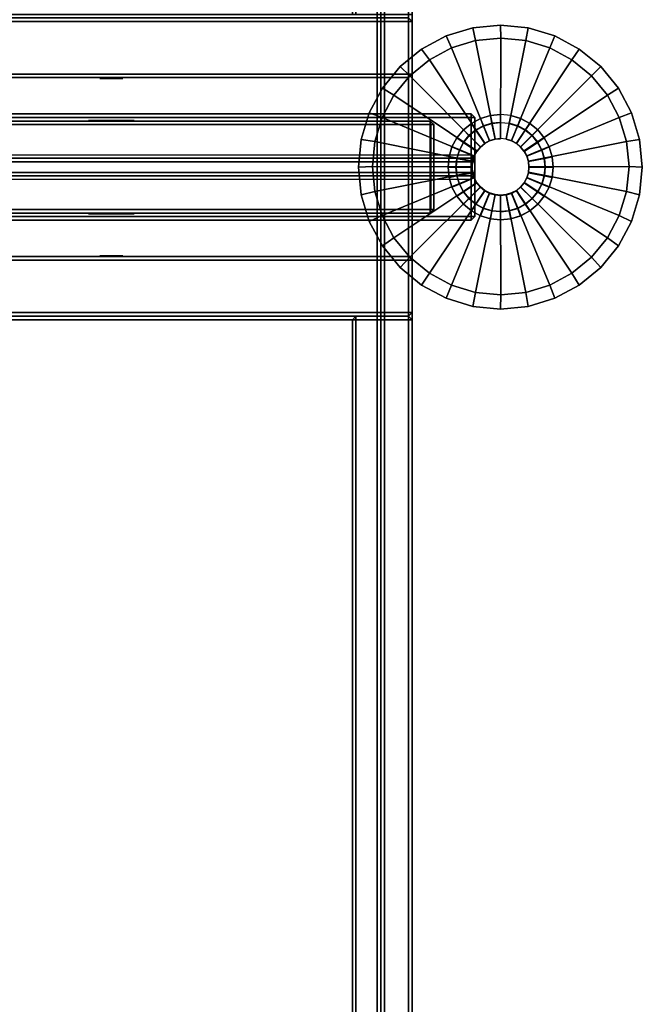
# Model space of a CAD drawing. Header units: inches. Extents: x 82 to 767, y -5 to 263.
# Tile 195 of 256: x 760 to 767, y 120 to 131. Entities that reach past the tile are written whole.
import ezdxf
from ezdxf.enums import TextEntityAlignment as Align

# ---------------------------------------------------------------- set-up
doc = ezdxf.new("R2010")
doc.units = ezdxf.units.IN
doc.header["$MEASUREMENT"] = 0
for name, color, linetype in [('A-FURN-3-COLLECTION-INFINITO-STORAGE-CASE-BACK-EDGE-HORIZONTAL', 35, 'Continuous'), ('A-FURN-3-COLLECTION-INFINITO-STORAGE-CASE-BACK-EDGE-VERTICAL', 35, 'Continuous'), ('A-FURN-3-COLLECTION-INFINITO-STORAGE-CASE-BACK-SURFACE-VERTICAL', 33, 'Continuous'), ('A-FURN-3-COLLECTION-INFINITO-STORAGE-CASE-BOTTOM-EDGE-HORIZONTAL', 35, 'Continuous'), ('A-FURN-3-COLLECTION-INFINITO-STORAGE-CASE-BOTTOM-SURFACE-HORIZONTAL', 33, 'Continuous'), ('A-FURN-3-COLLECTION-INFINITO-STORAGE-CASE-SIDE-EDGE-HORIZONTAL', 35, 'Continuous'), ('A-FURN-3-COLLECTION-INFINITO-STORAGE-CASE-SIDE-EDGE-VERTICAL', 35, 'Continuous'), ('A-FURN-3-COLLECTION-INFINITO-STORAGE-CASE-SIDE-SURFACE-VERTICAL', 33, 'Continuous'), ('A-FURN-3-COLLECTION-INFINITO-STORAGE-CASE-TOP-EDGE-HORIZONTAL', 35, 'Continuous'), ('A-FURN-3-COLLECTION-INFINITO-STORAGE-CASE-TOP-SURFACE-HORIZONTAL', 33, 'Continuous'), ('A-FURN-3-COLLECTION-INFINITO-STORAGE-PEG', 251, 'Continuous'), ('A-FURN-3-COLLECTION-INFINITO-STORAGE-SHELF', 33, 'Continuous'), ('A-FURN-3-COLLECTION-INFINITO-STORAGE-STANCHION-BASE', 251, 'Continuous'), ('A-FURN-3-COLLECTION-INFINITO-STORAGE-STANCHION-GLIDE', 251, 'Continuous'), ('A-FURN-HAWORTH-ATT', 7, 'Continuous')]:
    doc.layers.add(name, color=color, linetype=linetype)
doc.styles.get("Standard").update_dxf_attribs({"font": 'arial.ttf'})

# ---------------------------------------------------------------- blocks, each defined once
blk = doc.blocks.new('HCCS-IWBC-S0965-3D-3')
at = {"layer": 'A-FURN-3-COLLECTION-INFINITO-STORAGE-SHELF'}
for points in [[(1.027, 4.924, -0.334), (65.954, 4.924, -0.334), (65.954, 4.884, -0.373), (1.027, 4.884, -0.373)], [(65.954, 4.616, -0.373), (1.027, 4.616, -0.373), (1.027, 4.884, -0.373), (65.954, 4.884, -0.373)], [(65.631, 4.884, 1.605), (65.631, 4.924, 1.565), (1.349, 4.924, 1.565), (1.349, 4.884, 1.605)], [(65.631, 4.924, 1.565), (65.631, 4.924, -0.334), (1.349, 4.924, -0.334), (1.349, 4.924, 1.565)], [(65.631, 4.616, 1.605), (65.631, 4.884, 1.605), (1.349, 4.884, 1.605), (1.349, 4.616, 1.605)], [(1.027, 4.616, -0.373), (65.954, 4.616, -0.373), (65.954, 4.576, -0.334), (1.027, 4.576, -0.334)], [(65.631, 4.576, 1.565), (65.631, 4.616, 1.605), (1.349, 4.616, 1.605), (1.349, 4.576, 1.565)], [(65.631, 4.576, -0.334), (65.631, 4.537, -0.373), (1.349, 4.537, -0.373), (1.349, 4.576, -0.334)], [(65.631, 4.537, 0.345), (65.631, 4.576, 0.305), (1.349, 4.576, 0.305), (1.349, 4.537, 0.345)], [(65.631, 4.576, 0.305), (65.631, 4.576, -0.334), (1.349, 4.576, -0.334), (1.349, 4.576, 0.305)], [(1.349, 4.576, 1.565), (1.349, 4.576, -0.334), (65.631, 4.576, -0.334), (65.631, 4.576, 1.565)], [(1.349, -4.895, -0.373), (1.349, 4.537, -0.373), (65.631, 4.537, -0.373), (65.631, -4.895, -0.373)], [(1.349, 4.537, 0.345), (1.349, -4.895, 0.345), (65.631, -4.895, 0.345), (65.631, 4.537, 0.345)]]:
    blk.add_3dface(points, dxfattribs=at)
at = {"layer": 'A-FURN-HAWORTH-ATT', "flags": 1}
for tag, p in [('HAWMC', (0, 0)), ('HAWPN', (0, -0.167)), ('HAWSN', (0, -0.333))]:
    blk.add_attdef(tag, text='', height=0.1, dxfattribs=at).set_placement(p, align=Align.TOP_CENTER)
blk = doc.blocks.new('HCCS-IWBC-F1-3D-3')
at = {"layer": 'A-FURN-3-COLLECTION-INFINITO-STORAGE-STANCHION-BASE'}
for points in [[(-0.591, 5.411, 1.869), (-0.551, 5.411, 1.829), (-0.551, -5.583, 1.829), (-0.591, -5.583, 1.869)], [(-0.551, 5.411, 2.026), (-0.591, 5.411, 1.987), (-0.591, -5.583, 1.987), (-0.551, -5.583, 2.026)], [(-0.591, 5.411, 1.987), (-0.591, 5.411, 1.869), (-0.591, -5.583, 1.869), (-0.591, -5.583, 1.987)], [(-0.138, 5.411, 2.026), (-0.551, 5.411, 2.026), (-0.551, -5.583, 2.026), (-0.138, -5.583, 2.026)], [(-0.551, 5.411, 1.829), (0.551, 5.411, 1.829), (0.551, -5.583, 1.829), (-0.551, -5.583, 1.829)], [(-0.138, 5.411, 2.026), (-0.099, 5.411, 2.065), (-0.099, -5.583, 2.065), (-0.138, -5.583, 2.026)], [(-0.099, -5.583, 2.065), (-0.098, -5.583, 2.971), (-0.098, 5.411, 2.971), (-0.099, 5.411, 2.065)], [(-0.098, -5.583, 2.971), (-0.059, -5.583, 3.01), (-0.059, 5.411, 3.01), (-0.098, 5.411, 2.971)], [(0.059, 5.411, 3.01), (-0.059, 5.411, 3.01), (-0.059, -5.583, 3.01), (0.059, -5.583, 3.01)], [(0.059, -5.583, 3.01), (0.098, -5.583, 2.971), (0.098, 5.411, 2.971), (0.059, 5.411, 3.01)], [(0.138, -5.583, 2.026), (0.098, -5.583, 2.065), (0.098, 5.411, 2.065), (0.138, 5.411, 2.026)], [(0.098, 5.411, 2.065), (0.098, 5.411, 2.971), (0.098, -5.583, 2.971), (0.098, -5.583, 2.065)], [(0.551, 5.411, 2.026), (0.138, 5.411, 2.026), (0.138, -5.583, 2.026), (0.551, -5.583, 2.026)], [(0.551, 5.411, 1.829), (0.591, 5.411, 1.869), (0.591, -5.583, 1.869), (0.551, -5.583, 1.829)], [(0.591, 5.411, 1.987), (0.551, 5.411, 2.026), (0.551, -5.583, 2.026), (0.591, -5.583, 1.987)], [(0.591, 5.411, 1.869), (0.591, 5.411, 1.987), (0.591, -5.583, 1.987), (0.591, -5.583, 1.869)], [(-0.472, -5.126, 2.026), (-0.512, -5.126, 2.065), (-0.512, 5.032, 2.065), (-0.472, 5.032, 2.026)], [(0.472, -5.126, 2.026), (-0.472, -5.126, 2.026), (-0.472, 5.032, 2.026), (0.472, 5.032, 2.026)], [(0.472, 5.032, 2.026), (0.512, 5.032, 2.065), (0.512, -5.126, 2.065), (0.472, -5.126, 2.026)], [(-0.472, -0.081, 6.14), (-0.512, -0.007, 6.16), (-0.512, -5.126, 3.184), (-0.472, -5.131, 3.227)], [(0.472, -0.081, 6.14), (-0.472, -0.081, 6.14), (-0.472, -5.131, 3.227), (0.472, -5.131, 3.227)], [(0.472, -5.131, 3.227), (0.512, -5.126, 3.184), (0.512, -0.007, 6.16), (0.472, -0.081, 6.14)], [(-0.472, -5.165, 3.168), (-0.512, -5.126, 3.184), (-0.512, -5.126, 2.065), (-0.472, -5.165, 2.065)], [(-0.472, -5.126, 2.026), (-0.472, -5.165, 2.065), (-0.472, -5.165, 2.065), (-0.512, -5.126, 2.065)], [(-0.472, -5.131, 3.227), (-0.512, -5.126, 3.184), (-0.512, -5.126, 3.184), (-0.472, -5.165, 3.168)], [(0.472, -5.126, 2.026), (0.472, -5.165, 2.065), (-0.472, -5.165, 2.065), (-0.472, -5.126, 2.026)], [(0.472, -5.131, 3.227), (-0.472, -5.131, 3.227), (-0.472, -5.165, 3.168), (0.472, -5.165, 3.168)], [(0.472, -5.165, 2.065), (0.512, -5.126, 2.065), (0.512, -5.126, 3.184), (0.472, -5.165, 3.168)], [(0.472, -5.165, 3.168), (0.512, -5.126, 3.184), (0.512, -5.126, 3.184), (0.472, -5.131, 3.227)], [(0.512, -5.126, 2.065), (0.472, -5.165, 2.065), (0.472, -5.165, 2.065), (0.472, -5.126, 2.026)], [(0.472, -5.165, 3.168), (-0.472, -5.165, 3.168), (-0.472, -5.165, 2.065), (0.472, -5.165, 2.065)], [(-0.551, -5.622, 1.869), (-0.591, -5.583, 1.869), (-0.591, -5.583, 1.869), (-0.551, -5.583, 1.829)], [(-0.551, -5.622, 1.987), (-0.591, -5.583, 1.987), (-0.591, -5.583, 1.869), (-0.551, -5.622, 1.869)], [(-0.551, -5.583, 2.026), (-0.591, -5.583, 1.987), (-0.591, -5.583, 1.987), (-0.551, -5.622, 1.987)], [(-0.551, -5.622, 1.869), (-0.551, -5.583, 1.829), (0.551, -5.583, 1.829), (0.551, -5.622, 1.869)], [(-0.06, -5.622, 1.987), (-0.138, -5.583, 2.026), (-0.551, -5.583, 2.026), (-0.551, -5.622, 1.987)], [(-0.099, -5.583, 2.065), (-0.138, -5.583, 2.026), (-0.138, -5.583, 2.026), (-0.06, -5.622, 1.987)], [(-0.059, -5.622, 2.971), (-0.098, -5.583, 2.971), (-0.099, -5.583, 2.065), (-0.06, -5.622, 1.987)], [(-0.059, -5.583, 3.01), (-0.098, -5.583, 2.971), (-0.098, -5.583, 2.971), (-0.059, -5.622, 2.971)], [(-0.059, -5.583, 3.01), (-0.059, -5.622, 2.971), (0.059, -5.622, 2.971), (0.059, -5.583, 3.01)], [(0.138, -5.583, 2.026), (0.059, -5.622, 1.987), (0.551, -5.622, 1.987), (0.551, -5.583, 2.026)], [(0.098, -5.583, 2.065), (0.059, -5.622, 1.987), (0.059, -5.622, 1.987), (0.138, -5.583, 2.026)], [(0.098, -5.583, 2.971), (0.059, -5.622, 2.971), (0.059, -5.622, 1.987), (0.098, -5.583, 2.065)], [(0.059, -5.583, 3.01), (0.059, -5.622, 2.971), (0.059, -5.622, 2.971), (0.098, -5.583, 2.971)], [(0.591, -5.583, 1.987), (0.551, -5.622, 1.987), (0.551, -5.622, 1.869), (0.591, -5.583, 1.869)], [(0.551, -5.583, 2.026), (0.551, -5.622, 1.987), (0.551, -5.622, 1.987), (0.591, -5.583, 1.987)], [(0.591, -5.583, 1.869), (0.551, -5.622, 1.869), (0.551, -5.622, 1.869), (0.551, -5.583, 1.829)], [(-0.551, -5.622, 1.987), (-0.551, -5.622, 1.869), (0.551, -5.622, 1.869), (0.551, -5.622, 1.987)], [(0.059, -5.622, 2.971), (-0.059, -5.622, 2.971), (-0.06, -5.622, 1.987), (0.059, -5.622, 1.987)]]:
    blk.add_3dface(points, dxfattribs=at)
for points, invisible_edges in [([(-0.512, 5.032, 3.2), (-0.512, 5.032, 2.065), (-0.512, -5.126, 2.065), (-0.512, -5.126, 3.184)], 8), ([(-0.512, 3.851, 6.26), (-0.512, 5.032, 3.2), (-0.512, -5.126, 3.184), (-0.512, -0.007, 6.16)], 10), ([(0.512, -5.126, 3.184), (0.512, -5.126, 2.065), (0.512, 5.032, 2.065), (0.512, 5.032, 3.2)], 8), ([(0.512, -0.007, 6.16), (0.512, -5.126, 3.184), (0.512, 5.032, 3.2), (0.512, 3.851, 6.26)], 10), ([(-0.19, -5.45, 3.21), (-0.276, -5.496, 3.21), (-0.351, -6.26, 3.21), (-0.276, -6.322, 3.21)], 10), ([(-0.097, -5.421, 3.21), (-0.19, -5.45, 3.21), (-0.276, -6.322, 3.21), (-0.19, -6.368, 3.21)], 10), ([(0, -5.412, 3.21), (-0.097, -5.421, 3.21), (-0.19, -6.368, 3.21), (-0.097, -6.396, 3.21)], 10), ([(0.097, -5.421, 3.21), (0, -5.412, 3.21), (-0.097, -6.396, 3.21), (0, -6.406, 3.21)], 10), ([(0.19, -5.45, 3.21), (0.097, -5.421, 3.21), (0, -6.406, 3.21), (0.097, -6.396, 3.21)], 10), ([(0.276, -5.496, 3.21), (0.19, -5.45, 3.21), (0.097, -6.396, 3.21), (0.19, -6.368, 3.21)], 10), ([(-0.351, -5.557, 3.21), (-0.413, -5.633, 3.21), (-0.459, -6.099, 3.21), (-0.413, -6.185, 3.21)], 10), ([(-0.276, -5.496, 3.21), (-0.351, -5.557, 3.21), (-0.413, -6.185, 3.21), (-0.351, -6.26, 3.21)], 10), ([(0.351, -5.557, 3.21), (0.276, -5.496, 3.21), (0.19, -6.368, 3.21), (0.276, -6.322, 3.21)], 10), ([(0.413, -5.633, 3.21), (0.351, -5.557, 3.21), (0.276, -6.322, 3.21), (0.351, -6.26, 3.21)], 10), ([(-0.413, -5.633, 3.21), (-0.459, -5.719, 3.21), (-0.487, -6.006, 3.21), (-0.459, -6.099, 3.21)], 10), ([(0.459, -5.719, 3.21), (0.413, -5.633, 3.21), (0.351, -6.26, 3.21), (0.413, -6.185, 3.21)], 10), ([(-0.459, -5.719, 3.21), (-0.487, -5.812, 3.21), (-0.497, -5.909, 3.21), (-0.487, -6.006, 3.21)], 10), ([(0.487, -5.812, 3.21), (0.459, -5.719, 3.21), (0.413, -6.185, 3.21), (0.459, -6.099, 3.21)], 10), ([(0.497, -5.909, 3.21), (0.487, -5.812, 3.21), (0.459, -6.099, 3.21), (0.487, -6.006, 3.21)], 10)]:
    blk.add_3dface(points, dxfattribs=dict(at, invisible_edges=invisible_edges))
at = {"layer": 'A-FURN-3-COLLECTION-INFINITO-STORAGE-STANCHION-GLIDE', "invisible_edges": 10}
for points in [[(-0.604, -7.366), (-0.877, -7.22), (-0.604, -4.448), (-0.308, -4.358)], [(-0.308, -7.456), (-0.604, -7.366), (-0.308, -4.358), (0, -4.327)], [(0, -7.486), (-0.308, -7.456), (0, -4.327), (0.308, -4.358)], [(0.308, -7.456), (0, -7.486), (0.308, -4.358), (0.604, -4.448)], [(-0.877, -7.22), (-1.117, -7.024), (-0.877, -4.593), (-0.604, -4.448)], [(0.604, -7.366), (0.308, -7.456), (0.604, -4.448), (0.877, -4.593)], [(-1.117, -7.024), (-1.313, -6.784), (-1.117, -4.79), (-0.877, -4.593)], [(0.877, -7.22), (0.604, -7.366), (0.877, -4.593), (1.117, -4.79)], [(-1.313, -6.784), (-1.459, -6.511), (-1.313, -5.029), (-1.117, -4.79)], [(1.117, -7.024), (0.877, -7.22), (1.117, -4.79), (1.313, -5.029)], [(-1.459, -6.511), (-1.549, -6.215), (-1.459, -5.302), (-1.313, -5.029)], [(1.313, -6.784), (1.117, -7.024), (1.313, -5.029), (1.459, -5.302)], [(-1.549, -6.215), (-1.579, -5.907), (-1.549, -5.599), (-1.459, -5.302)], [(1.459, -6.511), (1.313, -6.784), (1.459, -5.302), (1.549, -5.599)], [(1.549, -6.215), (1.459, -6.511), (1.549, -5.599), (1.579, -5.907)]]:
    blk.add_3dface(points, dxfattribs=at)
at = {"layer": 'A-FURN-HAWORTH-ATT', "flags": 1}
for tag, p in [('HAWMC', (0, 0)), ('HAWMC', (0, 0)), ('HAWPN', (0, -0.167)), ('HAWPN', (0, -0.167)), ('HAWSN', (0, -0.333)), ('HAWSN', (0, -0.333))]:
    blk.add_attdef(tag, text='', height=0.1, dxfattribs=at).set_placement(p, align=Align.TOP_CENTER)
at = {"layer": 'A-FURN-3-COLLECTION-INFINITO-STORAGE-STANCHION-BASE'}
mesh = blk.add_polymesh((2, 32), dxfattribs=dict(at, n_close=True))
for k, corner in enumerate([(0.574, -6.023, 1.67), (0.54, -6.132, 1.67), (0.486, -6.234, 1.67), (0.413, -6.322, 1.67), (0.325, -6.395, 1.67), (0.224, -6.449, 1.67), (0.114, -6.482, 1.67), (0, -6.494, 1.67), (-0.114, -6.482, 1.67), (-0.224, -6.449, 1.67), (-0.325, -6.395, 1.67), (-0.414, -6.322, 1.67), (-0.486, -6.234, 1.67), (-0.541, -6.132, 1.67), (-0.574, -6.023, 1.67), (-0.585, -5.909, 1.67), (-0.574, -5.795, 1.67), (-0.541, -5.685, 1.67), (-0.486, -5.584, 1.67), (-0.414, -5.495, 1.67), (-0.325, -5.422, 1.67), (-0.224, -5.368, 1.67), (-0.114, -5.335, 1.67), (0, -5.324, 1.67), (0.114, -5.335, 1.67), (0.224, -5.368, 1.67), (0.325, -5.422, 1.67), (0.413, -5.495, 1.67), (0.486, -5.584, 1.67), (0.54, -5.685, 1.67), (0.574, -5.795, 1.67), (0.585, -5.909, 1.67), (0.485, -6.005, 1.635), (0.457, -6.098, 1.635), (0.411, -6.184, 1.635), (0.35, -6.259, 1.635), (0.275, -6.32, 1.635), (0.189, -6.366, 1.635), (0.096, -6.394, 1.635), (0, -6.404, 1.635), (-0.097, -6.394, 1.635), (-0.19, -6.366, 1.635), (-0.275, -6.32, 1.635), (-0.35, -6.259, 1.635), (-0.412, -6.184, 1.635), (-0.457, -6.098, 1.635), (-0.486, -6.005, 1.635), (-0.495, -5.909, 1.635), (-0.486, -5.812, 1.635), (-0.457, -5.719, 1.635), (-0.412, -5.634, 1.635), (-0.35, -5.559, 1.635), (-0.275, -5.497, 1.635), (-0.19, -5.451, 1.635), (-0.097, -5.423, 1.635), (0, -5.414, 1.635), (0.096, -5.423, 1.635), (0.189, -5.451, 1.635), (0.275, -5.497, 1.635), (0.35, -5.559, 1.635), (0.411, -5.634, 1.635), (0.457, -5.719, 1.635), (0.485, -5.812, 1.635), (0.495, -5.909, 1.635)]):
    mesh.set_mesh_vertex(divmod(k, 32), corner)
mesh = blk.add_polymesh((2, 32), dxfattribs=dict(at, n_close=True))
for k, corner in enumerate([(0.574, -6.023, 3.167), (0.541, -6.133, 3.167), (0.486, -6.234, 3.167), (0.414, -6.322, 3.167), (0.325, -6.395, 3.167), (0.224, -6.449, 3.167), (0.114, -6.483, 3.167), (0, -6.494, 3.167), (-0.114, -6.483, 3.167), (-0.224, -6.449, 3.167), (-0.325, -6.395, 3.167), (-0.414, -6.322, 3.167), (-0.486, -6.234, 3.167), (-0.541, -6.133, 3.167), (-0.574, -6.023, 3.167), (-0.585, -5.909, 3.167), (-0.574, -5.795, 3.167), (-0.541, -5.685, 3.167), (-0.486, -5.584, 3.167), (-0.414, -5.495, 3.167), (-0.325, -5.422, 3.167), (-0.224, -5.368, 3.167), (-0.114, -5.335, 3.167), (0, -5.324, 3.167), (0.114, -5.335, 3.167), (0.224, -5.368, 3.167), (0.325, -5.422, 3.167), (0.414, -5.495, 3.167), (0.486, -5.584, 3.167), (0.541, -5.685, 3.167), (0.574, -5.795, 3.167), (0.585, -5.909, 3.167), (0.574, -6.023, 1.67), (0.54, -6.132, 1.67), (0.486, -6.234, 1.67), (0.413, -6.322, 1.67), (0.325, -6.395, 1.67), (0.224, -6.449, 1.67), (0.114, -6.482, 1.67), (0, -6.494, 1.67), (-0.114, -6.482, 1.67), (-0.224, -6.449, 1.67), (-0.325, -6.395, 1.67), (-0.414, -6.322, 1.67), (-0.486, -6.234, 1.67), (-0.541, -6.132, 1.67), (-0.574, -6.023, 1.67), (-0.585, -5.909, 1.67), (-0.574, -5.795, 1.67), (-0.541, -5.685, 1.67), (-0.486, -5.584, 1.67), (-0.414, -5.495, 1.67), (-0.325, -5.422, 1.67), (-0.224, -5.368, 1.67), (-0.114, -5.335, 1.67), (0, -5.324, 1.67), (0.114, -5.335, 1.67), (0.224, -5.368, 1.67), (0.325, -5.422, 1.67), (0.413, -5.495, 1.67), (0.486, -5.584, 1.67), (0.54, -5.685, 1.67), (0.574, -5.795, 1.67), (0.585, -5.909, 1.67)]):
    mesh.set_mesh_vertex(divmod(k, 32), corner)
mesh = blk.add_polymesh((33, 2), dxfattribs=at)
for k, corner in enumerate([(0.497, -5.909, 3.21), (0.585, -5.909, 3.167), (0.487, -5.812, 3.21), (0.574, -5.795, 3.167), (0.459, -5.719, 3.21), (0.541, -5.685, 3.167), (0.413, -5.633, 3.21), (0.486, -5.584, 3.167), (0.351, -5.557, 3.21), (0.414, -5.495, 3.167), (0.276, -5.496, 3.21), (0.325, -5.422, 3.167), (0.19, -5.45, 3.21), (0.224, -5.368, 3.167), (0.097, -5.421, 3.21), (0.114, -5.335, 3.167), (0, -5.412, 3.21), (0, -5.324, 3.167), (-0.097, -5.421, 3.21), (-0.114, -5.335, 3.167), (-0.19, -5.45, 3.21), (-0.224, -5.368, 3.167), (-0.276, -5.496, 3.21), (-0.325, -5.422, 3.167), (-0.351, -5.557, 3.21), (-0.414, -5.495, 3.167), (-0.413, -5.633, 3.21), (-0.486, -5.584, 3.167), (-0.459, -5.719, 3.21), (-0.541, -5.685, 3.167), (-0.487, -5.812, 3.21), (-0.574, -5.795, 3.167), (-0.497, -5.909, 3.21), (-0.585, -5.909, 3.167), (-0.487, -6.006, 3.21), (-0.574, -6.023, 3.167), (-0.459, -6.099, 3.21), (-0.541, -6.133, 3.167), (-0.413, -6.185, 3.21), (-0.486, -6.234, 3.167), (-0.351, -6.26, 3.21), (-0.414, -6.322, 3.167), (-0.276, -6.322, 3.21), (-0.325, -6.395, 3.167), (-0.19, -6.368, 3.21), (-0.224, -6.449, 3.167), (-0.097, -6.396, 3.21), (-0.114, -6.483, 3.167), (0, -6.406, 3.21), (0, -6.494, 3.167), (0.097, -6.396, 3.21), (0.114, -6.483, 3.167), (0.19, -6.368, 3.21), (0.224, -6.449, 3.167), (0.276, -6.322, 3.21), (0.325, -6.395, 3.167), (0.351, -6.26, 3.21), (0.414, -6.322, 3.167), (0.413, -6.185, 3.21), (0.486, -6.234, 3.167), (0.459, -6.099, 3.21), (0.541, -6.133, 3.167), (0.487, -6.006, 3.21), (0.574, -6.023, 3.167), (0.497, -5.909, 3.21), (0.585, -5.909, 3.167)]):
    mesh.set_mesh_vertex(divmod(k, 2), corner)
mesh = blk.add_polymesh((2, 32), dxfattribs=dict(at, n_close=True))
for k, corner in enumerate([(0.485, -6.005, 1.635), (0.457, -6.098, 1.635), (0.411, -6.184, 1.635), (0.35, -6.259, 1.635), (0.275, -6.32, 1.635), (0.189, -6.366, 1.635), (0.096, -6.394, 1.635), (0, -6.404, 1.635), (-0.097, -6.394, 1.635), (-0.19, -6.366, 1.635), (-0.275, -6.32, 1.635), (-0.35, -6.259, 1.635), (-0.412, -6.184, 1.635), (-0.457, -6.098, 1.635), (-0.486, -6.005, 1.635), (-0.495, -5.909, 1.635), (-0.486, -5.812, 1.635), (-0.457, -5.719, 1.635), (-0.412, -5.634, 1.635), (-0.35, -5.559, 1.635), (-0.275, -5.497, 1.635), (-0.19, -5.451, 1.635), (-0.097, -5.423, 1.635), (0, -5.414, 1.635), (0.096, -5.423, 1.635), (0.189, -5.451, 1.635), (0.275, -5.497, 1.635), (0.35, -5.559, 1.635), (0.411, -5.634, 1.635), (0.457, -5.719, 1.635), (0.485, -5.812, 1.635), (0.495, -5.909, 1.635), (0.31, -5.97, 1.635), (0.292, -6.029, 1.635), (0.263, -6.084, 1.635), (0.223, -6.132, 1.635), (0.175, -6.171, 1.635), (0.121, -6.2, 1.635), (0.062, -6.218, 1.635), (0, -6.224, 1.635), (-0.062, -6.218, 1.635), (-0.121, -6.2, 1.635), (-0.176, -6.171, 1.635), (-0.224, -6.132, 1.635), (-0.263, -6.084, 1.635), (-0.292, -6.029, 1.635), (-0.31, -5.97, 1.635), (-0.316, -5.908, 1.635), (-0.31, -5.847, 1.635), (-0.292, -5.787, 1.635), (-0.263, -5.733, 1.635), (-0.224, -5.685, 1.635), (-0.176, -5.645, 1.635), (-0.121, -5.616, 1.635), (-0.062, -5.598, 1.635), (0, -5.592, 1.635), (0.062, -5.598, 1.635), (0.121, -5.616, 1.635), (0.175, -5.645, 1.635), (0.223, -5.685, 1.635), (0.263, -5.733, 1.635), (0.292, -5.787, 1.635), (0.31, -5.847, 1.635), (0.316, -5.908, 1.635)]):
    mesh.set_mesh_vertex(divmod(k, 32), corner)
at = {"layer": 'A-FURN-3-COLLECTION-INFINITO-STORAGE-STANCHION-GLIDE'}
mesh = blk.add_polymesh((33, 3), dxfattribs=at)
for k, corner in enumerate([(0.32, -5.908, 0.84), (1.435, -5.91, 0.29), (1.579, -5.907, 0.198), (0.314, -5.847, 0.84), (1.407, -5.631, 0.29), (1.549, -5.599, 0.198), (0.296, -5.787, 0.84), (1.326, -5.363, 0.29), (1.459, -5.302, 0.198), (0.266, -5.733, 0.84), (1.194, -5.116, 0.29), (1.313, -5.029, 0.198), (0.227, -5.685, 0.84), (1.016, -4.9, 0.29), (1.117, -4.79, 0.198), (0.179, -5.645, 0.84), (0.8, -4.722, 0.29), (0.877, -4.593, 0.198), (0.124, -5.616, 0.84), (0.553, -4.59, 0.29), (0.604, -4.448, 0.198), (0.065, -5.598, 0.84), (0.285, -4.509, 0.29), (0.308, -4.358, 0.198), (0.004, -5.592, 0.84), (0.007, -4.482, 0.29), (0, -4.327, 0.198), (-0.058, -5.598, 0.84), (-0.272, -4.509, 0.29), (-0.308, -4.358, 0.198), (-0.117, -5.616, 0.84), (-0.54, -4.59, 0.29), (-0.604, -4.448, 0.198), (-0.172, -5.645, 0.84), (-0.787, -4.722, 0.29), (-0.877, -4.593, 0.198), (-0.22, -5.685, 0.84), (-1.003, -4.9, 0.29), (-1.117, -4.79, 0.198), (-0.259, -5.733, 0.84), (-1.181, -5.116, 0.29), (-1.313, -5.029, 0.198), (-0.288, -5.787, 0.84), (-1.313, -5.363, 0.29), (-1.459, -5.302, 0.198), (-0.306, -5.847, 0.84), (-1.394, -5.631, 0.29), (-1.549, -5.599, 0.198), (-0.313, -5.908, 0.84), (-1.422, -5.91, 0.29), (-1.579, -5.907, 0.198), (-0.306, -5.97, 0.84), (-1.394, -6.188, 0.29), (-1.549, -6.215, 0.198), (-0.288, -6.029, 0.84), (-1.313, -6.456, 0.29), (-1.459, -6.511, 0.198), (-0.259, -6.084, 0.84), (-1.181, -6.703, 0.29), (-1.313, -6.784, 0.198), (-0.22, -6.132, 0.84), (-1.003, -6.92, 0.29), (-1.117, -7.024, 0.198), (-0.172, -6.171, 0.84), (-0.787, -7.097, 0.29), (-0.877, -7.22, 0.198), (-0.117, -6.2, 0.84), (-0.54, -7.229, 0.29), (-0.604, -7.366, 0.198), (-0.058, -6.218, 0.84), (-0.272, -7.311, 0.29), (-0.308, -7.456, 0.198), (0.004, -6.224, 0.84), (0.007, -7.338, 0.29), (0, -7.486, 0.198), (0.065, -6.218, 0.84), (0.285, -7.311, 0.29), (0.308, -7.456, 0.198), (0.124, -6.2, 0.84), (0.553, -7.229, 0.29), (0.604, -7.366, 0.198), (0.179, -6.171, 0.84), (0.8, -7.097, 0.29), (0.877, -7.22, 0.198), (0.227, -6.132, 0.84), (1.016, -6.92, 0.29), (1.117, -7.024, 0.198), (0.266, -6.084, 0.84), (1.194, -6.703, 0.29), (1.313, -6.784, 0.198), (0.296, -6.029, 0.84), (1.326, -6.456, 0.29), (1.459, -6.511, 0.198), (0.314, -5.97, 0.84), (1.407, -6.188, 0.29), (1.549, -6.215, 0.198), (0.32, -5.908, 0.84), (1.435, -5.91, 0.29), (1.579, -5.907, 0.198)]):
    mesh.set_mesh_vertex(divmod(k, 3), corner)
mesh = blk.add_polymesh((33, 2), dxfattribs=at)
for k, corner in enumerate([(1.549, -6.215), (1.549, -6.215, 0.198), (1.459, -6.511), (1.459, -6.511, 0.198), (1.313, -6.784), (1.313, -6.784, 0.198), (1.117, -7.024), (1.117, -7.024, 0.198), (0.877, -7.22), (0.877, -7.22, 0.198), (0.604, -7.366), (0.604, -7.366, 0.198), (0.308, -7.456), (0.308, -7.456, 0.198), (0, -7.486), (0, -7.486, 0.198), (-0.308, -7.456), (-0.308, -7.456, 0.198), (-0.604, -7.366), (-0.604, -7.366, 0.198), (-0.877, -7.22), (-0.877, -7.22, 0.198), (-1.117, -7.024), (-1.117, -7.024, 0.198), (-1.313, -6.784), (-1.313, -6.784, 0.198), (-1.459, -6.511), (-1.459, -6.511, 0.198), (-1.549, -6.215), (-1.549, -6.215, 0.198), (-1.579, -5.907), (-1.579, -5.907, 0.198), (-1.549, -5.599), (-1.549, -5.599, 0.198), (-1.459, -5.302), (-1.459, -5.302, 0.198), (-1.313, -5.029), (-1.313, -5.029, 0.198), (-1.117, -4.79), (-1.117, -4.79, 0.198), (-0.877, -4.593), (-0.877, -4.593, 0.198), (-0.604, -4.448), (-0.604, -4.448, 0.198), (-0.308, -4.358), (-0.308, -4.358, 0.198), (0, -4.327), (0, -4.327, 0.198), (0.308, -4.358), (0.308, -4.358, 0.198), (0.604, -4.448), (0.604, -4.448, 0.198), (0.877, -4.593), (0.877, -4.593, 0.198), (1.117, -4.79), (1.117, -4.79, 0.198), (1.313, -5.029), (1.313, -5.029, 0.198), (1.459, -5.302), (1.459, -5.302, 0.198), (1.549, -5.599), (1.549, -5.599, 0.198), (1.579, -5.907), (1.579, -5.907, 0.198), (1.549, -6.215), (1.549, -6.215, 0.198)]):
    mesh.set_mesh_vertex(divmod(k, 2), corner)
mesh = blk.add_polymesh((2, 32), dxfattribs=dict(at, n_close=True))
for k, corner in enumerate([(0.31, -5.97, 1.635), (0.292, -6.029, 1.635), (0.263, -6.084, 1.635), (0.223, -6.132, 1.635), (0.176, -6.171, 1.635), (0.121, -6.2, 1.635), (0.062, -6.218, 1.635), (0, -6.224, 1.635), (-0.062, -6.218, 1.635), (-0.121, -6.2, 1.635), (-0.176, -6.171, 1.635), (-0.223, -6.132, 1.635), (-0.263, -6.084, 1.635), (-0.292, -6.029, 1.635), (-0.31, -5.97, 1.635), (-0.316, -5.908, 1.635), (-0.31, -5.847, 1.635), (-0.292, -5.787, 1.635), (-0.263, -5.733, 1.635), (-0.223, -5.685, 1.635), (-0.176, -5.645, 1.635), (-0.121, -5.616, 1.635), (-0.062, -5.598, 1.635), (0, -5.592, 1.635), (0.062, -5.598, 1.635), (0.121, -5.616, 1.635), (0.176, -5.645, 1.635), (0.223, -5.685, 1.635), (0.263, -5.733, 1.635), (0.292, -5.787, 1.635), (0.31, -5.847, 1.635), (0.316, -5.908, 1.635), (0.31, -5.97, 0.84), (0.292, -6.029, 0.84), (0.263, -6.084, 0.84), (0.223, -6.132, 0.84), (0.176, -6.171, 0.84), (0.121, -6.2, 0.84), (0.062, -6.218, 0.84), (0, -6.224, 0.84), (-0.062, -6.218, 0.84), (-0.121, -6.2, 0.84), (-0.176, -6.171, 0.84), (-0.223, -6.132, 0.84), (-0.263, -6.084, 0.84), (-0.292, -6.029, 0.84), (-0.31, -5.97, 0.84), (-0.316, -5.908, 0.84), (-0.31, -5.847, 0.84), (-0.292, -5.787, 0.84), (-0.263, -5.733, 0.84), (-0.223, -5.685, 0.84), (-0.176, -5.645, 0.84), (-0.121, -5.616, 0.84), (-0.062, -5.598, 0.84), (0, -5.592, 0.84), (0.062, -5.598, 0.84), (0.121, -5.616, 0.84), (0.176, -5.645, 0.84), (0.223, -5.685, 0.84), (0.263, -5.733, 0.84), (0.292, -5.787, 0.84), (0.31, -5.847, 0.84), (0.316, -5.908, 0.84)]):
    mesh.set_mesh_vertex(divmod(k, 32), corner)
blk = doc.blocks.new('HCCS-IWBC-C2W1-3D-3')
at = {"layer": 'A-FURN-3-COLLECTION-INFINITO-STORAGE-CASE-BACK-EDGE-HORIZONTAL'}
for points in [[(1.659, 4.883, -2.878), (1.699, 4.923, -2.878), (1.699, 4.923, -2.878), (1.699, 4.883, -2.918)], [(1.699, 4.883, 15.438), (1.699, 4.923, 15.398), (1.699, 4.923, 15.398), (1.659, 4.883, 15.398)], [(1.699, 4.883, 15.438), (1.659, 4.883, 15.398), (1.659, 4.299, 15.398), (1.699, 4.299, 15.438)], [(1.659, 4.883, -2.878), (1.699, 4.883, -2.918), (1.699, 4.299, -2.918), (1.659, 4.299, -2.878)], [(31.791, 4.923, -2.878), (31.791, 4.883, -2.918), (1.699, 4.883, -2.918), (1.699, 4.923, -2.878)], [(31.791, 4.883, 15.438), (31.791, 4.923, 15.398), (1.699, 4.923, 15.398), (1.699, 4.883, 15.438)], [(31.791, 4.883, 15.438), (1.699, 4.883, 15.438), (1.699, 4.299, 15.438), (31.791, 4.299, 15.438)], [(31.791, 4.299, -2.918), (1.699, 4.299, -2.918), (1.699, 4.883, -2.918), (31.791, 4.883, -2.918)], [(1.659, 4.299, -2.878), (1.699, 4.299, -2.918), (1.699, 4.299, -2.918), (1.699, 4.259, -2.878)], [(1.699, 4.299, 15.438), (1.659, 4.299, 15.398), (1.659, 4.299, 15.398), (1.699, 4.259, 15.398)], [(1.699, 4.299, 15.438), (1.699, 4.259, 15.398), (31.791, 4.259, 15.398), (31.791, 4.299, 15.438)]]:
    blk.add_3dface(points, dxfattribs=at)
at = {"layer": 'A-FURN-3-COLLECTION-INFINITO-STORAGE-CASE-BACK-EDGE-VERTICAL'}
for points in [[(1.699, 4.923, -2.878), (1.659, 4.883, -2.878), (1.659, 4.883, 15.398), (1.699, 4.923, 15.398)], [(1.659, 4.883, 15.398), (1.659, 4.883, -2.878), (1.659, 4.299, -2.878), (1.659, 4.299, 15.398)], [(1.659, 4.299, -2.878), (1.699, 4.259, -2.878), (1.699, 4.259, 15.398), (1.659, 4.299, 15.398)]]:
    blk.add_3dface(points, dxfattribs=at)
at = {"layer": 'A-FURN-3-COLLECTION-INFINITO-STORAGE-CASE-BACK-SURFACE-VERTICAL'}
for points in [[(31.791, 4.923, -2.878), (1.699, 4.923, -2.878), (1.699, 4.923, 15.398), (31.791, 4.923, 15.398)], [(31.791, 4.259, 15.398), (1.699, 4.259, 15.398), (1.699, 4.259, -2.878), (31.791, 4.259, -2.878)]]:
    blk.add_3dface(points, dxfattribs=at)
at = {"layer": 'A-FURN-3-COLLECTION-INFINITO-STORAGE-CASE-BOTTOM-EDGE-HORIZONTAL'}
for points in [[(1.659, 4.883, -2.958), (1.699, 4.923, -2.958), (1.699, 4.923, -3.543), (1.659, 4.883, -3.543)], [(1.659, 4.883, -2.958), (1.699, 4.883, -2.918), (1.699, 4.883, -2.918), (1.699, 4.923, -2.958)], [(1.659, 4.883, -3.543), (1.699, 4.923, -3.543), (1.699, 4.923, -3.543), (1.699, 4.883, -3.583)], [(1.699, 4.883, -2.918), (1.659, 4.883, -2.958), (1.659, -7.931, -2.958), (1.699, -7.931, -2.918)], [(1.659, 4.883, -3.543), (1.699, 4.883, -3.583), (1.699, -7.931, -3.583), (1.659, -7.931, -3.543)], [(31.791, 4.883, -2.918), (31.791, 4.923, -2.958), (1.699, 4.923, -2.958), (1.699, 4.883, -2.918)], [(1.699, 4.883, -3.583), (1.699, 4.923, -3.543), (31.791, 4.923, -3.543), (31.791, 4.883, -3.583)], [(1.699, 4.923, -2.958), (31.791, 4.923, -2.958), (31.791, 4.923, -3.543), (1.699, 4.923, -3.543)]]:
    blk.add_3dface(points, dxfattribs=at)
at = {"layer": 'A-FURN-3-COLLECTION-INFINITO-STORAGE-CASE-BOTTOM-SURFACE-HORIZONTAL'}
for points in [[(1.699, -7.931, -2.918), (31.791, -7.931, -2.918), (31.791, 4.883, -2.918), (1.699, 4.883, -2.918)], [(1.699, 4.883, -3.583), (31.791, 4.883, -3.583), (31.791, -7.931, -3.583), (1.699, -7.931, -3.583)]]:
    blk.add_3dface(points, dxfattribs=at)
at = {"layer": 'A-FURN-3-COLLECTION-INFINITO-STORAGE-CASE-SIDE-EDGE-HORIZONTAL'}
for points in [[(1.035, 4.923, -3.543), (1.035, 4.883, -3.583), (1.035, 4.883, -3.583), (0.995, 4.883, -3.543)], [(1.035, 4.883, 16.102), (1.035, 4.923, 16.062), (1.035, 4.923, 16.062), (0.995, 4.883, 16.062)], [(0.995, 4.883, -3.543), (1.035, 4.883, -3.583), (1.035, -8.422, -3.583), (0.995, -8.422, -3.543)], [(1.035, 4.883, 16.102), (0.995, 4.883, 16.062), (0.995, -8.422, 16.062), (1.035, -8.422, 16.102)], [(1.619, 4.883, 16.102), (1.619, 4.923, 16.062), (1.035, 4.923, 16.062), (1.035, 4.883, 16.102)], [(1.619, 4.923, -3.543), (1.619, 4.883, -3.583), (1.035, 4.883, -3.583), (1.035, 4.923, -3.543)], [(1.035, 4.883, 16.102), (1.035, -8.422, 16.102), (1.619, -8.422, 16.102), (1.619, 4.883, 16.102)], [(1.619, 4.883, -3.583), (1.619, -8.422, -3.583), (1.035, -8.422, -3.583), (1.035, 4.883, -3.583)], [(1.619, 4.923, -3.543), (1.659, 4.883, -3.543), (1.659, 4.883, -3.543), (1.619, 4.883, -3.583)], [(1.619, 4.883, 16.102), (1.659, 4.883, 16.062), (1.659, 4.883, 16.062), (1.619, 4.923, 16.062)], [(1.619, -8.422, 16.102), (1.659, -8.422, 16.062), (1.659, 4.883, 16.062), (1.619, 4.883, 16.102)], [(1.659, -8.422, -3.543), (1.619, -8.422, -3.583), (1.619, 4.883, -3.583), (1.659, 4.883, -3.543)], [(31.871, 4.923, -3.543), (31.871, 4.883, -3.583), (31.871, 4.883, -3.583), (31.831, 4.883, -3.543)], [(31.871, 4.883, 16.102), (31.871, 4.923, 16.062), (31.871, 4.923, 16.062), (31.831, 4.883, 16.062)], [(31.831, 4.883, -3.543), (31.871, 4.883, -3.583), (31.871, -8.422, -3.583), (31.831, -8.422, -3.543)], [(31.871, 4.883, 16.102), (31.831, 4.883, 16.062), (31.831, -8.422, 16.062), (31.871, -8.422, 16.102)], [(32.455, 4.883, 16.102), (32.455, 4.923, 16.062), (31.871, 4.923, 16.062), (31.871, 4.883, 16.102)], [(32.455, 4.923, -3.543), (32.455, 4.883, -3.583), (31.871, 4.883, -3.583), (31.871, 4.923, -3.543)], [(31.871, 4.883, 16.102), (31.871, -8.422, 16.102), (32.455, -8.422, 16.102), (32.455, 4.883, 16.102)], [(32.455, 4.883, -3.583), (32.455, -8.422, -3.583), (31.871, -8.422, -3.583), (31.871, 4.883, -3.583)], [(32.455, 4.923, -3.543), (32.495, 4.883, -3.543), (32.495, 4.883, -3.543), (32.455, 4.883, -3.583)], [(32.455, 4.883, 16.102), (32.495, 4.883, 16.062), (32.495, 4.883, 16.062), (32.455, 4.923, 16.062)], [(32.455, -8.422, 16.102), (32.495, -8.422, 16.062), (32.495, 4.883, 16.062), (32.455, 4.883, 16.102)], [(32.495, -8.422, -3.543), (32.455, -8.422, -3.583), (32.455, 4.883, -3.583), (32.495, 4.883, -3.543)]]:
    blk.add_3dface(points, dxfattribs=at)
at = {"layer": 'A-FURN-3-COLLECTION-INFINITO-STORAGE-CASE-SIDE-EDGE-VERTICAL'}
for points in [[(1.035, 4.923, -3.543), (0.995, 4.883, -3.543), (0.995, 4.883, 16.062), (1.035, 4.923, 16.062)], [(1.619, 4.923, 16.062), (1.619, 4.923, -3.543), (1.035, 4.923, -3.543), (1.035, 4.923, 16.062)], [(1.659, 4.883, -3.543), (1.619, 4.923, -3.543), (1.619, 4.923, 16.062), (1.659, 4.883, 16.062)], [(31.871, 4.923, -3.543), (31.831, 4.883, -3.543), (31.831, 4.883, 16.062), (31.871, 4.923, 16.062)], [(32.455, 4.923, 16.062), (32.455, 4.923, -3.543), (31.871, 4.923, -3.543), (31.871, 4.923, 16.062)], [(32.495, 4.883, -3.543), (32.455, 4.923, -3.543), (32.455, 4.923, 16.062), (32.495, 4.883, 16.062)]]:
    blk.add_3dface(points, dxfattribs=at)
at = {"layer": 'A-FURN-3-COLLECTION-INFINITO-STORAGE-CASE-SIDE-SURFACE-VERTICAL'}
for points in [[(0.995, 4.883, -3.543), (0.995, -8.422, -3.543), (0.995, -8.422, 16.062), (0.995, 4.883, 16.062)], [(1.659, 4.883, 16.062), (1.659, -8.422, 16.062), (1.659, -8.422, -3.543), (1.659, 4.883, -3.543)], [(32.495, 4.883, 16.062), (32.495, -8.422, 16.062), (32.495, -8.422, -3.543), (32.495, 4.883, -3.543)]]:
    blk.add_3dface(points, dxfattribs=at)
at = {"layer": 'A-FURN-3-COLLECTION-INFINITO-STORAGE-CASE-TOP-EDGE-HORIZONTAL'}
for points in [[(1.659, 4.883, 16.062), (1.699, 4.923, 16.062), (1.699, 4.923, 15.478), (1.659, 4.883, 15.478)], [(1.659, 4.883, 16.062), (1.699, 4.883, 16.102), (1.699, 4.883, 16.102), (1.699, 4.923, 16.062)], [(1.659, 4.883, 15.478), (1.699, 4.923, 15.478), (1.699, 4.923, 15.478), (1.699, 4.883, 15.438)], [(1.699, 4.883, 16.102), (1.659, 4.883, 16.062), (1.659, -7.931, 16.062), (1.699, -7.931, 16.102)], [(1.659, 4.883, 15.478), (1.699, 4.883, 15.438), (1.699, -7.931, 15.438), (1.659, -7.931, 15.478)], [(1.659, -7.931, 16.062), (1.659, 4.883, 16.062), (1.659, 4.883, 15.478), (1.659, -7.931, 15.478)], [(31.791, 4.883, 16.102), (31.791, 4.923, 16.062), (1.699, 4.923, 16.062), (1.699, 4.883, 16.102)], [(1.699, 4.883, 15.438), (1.699, 4.923, 15.478), (31.791, 4.923, 15.478), (31.791, 4.883, 15.438)], [(1.699, 4.923, 16.062), (31.791, 4.923, 16.062), (31.791, 4.923, 15.478), (1.699, 4.923, 15.478)]]:
    blk.add_3dface(points, dxfattribs=at)
at = {"layer": 'A-FURN-3-COLLECTION-INFINITO-STORAGE-CASE-TOP-SURFACE-HORIZONTAL'}
for points in [[(1.699, -7.931, 16.102), (31.791, -7.931, 16.102), (31.791, 4.883, 16.102), (1.699, 4.883, 16.102)], [(1.699, 4.883, 15.438), (31.791, 4.883, 15.438), (31.791, -7.931, 15.438), (1.699, -7.931, 15.438)]]:
    blk.add_3dface(points, dxfattribs=at)
at = {"layer": 'A-FURN-3-COLLECTION-INFINITO-STORAGE-PEG'}
for points, invisible_edges in [([(0.519, 1.813, 12.696), (0.519, 1.832, 12.598), (0.519, 1.832, 12.598), (0.519, 1.813, 12.501)], 8), ([(0.519, 1.813, 0.098), (0.519, 1.832), (0.519, 1.832), (0.519, 1.813, -0.098)], 8), ([(0.519, 1.758, 12.779), (0.519, 1.813, 12.696), (0.519, 1.813, 12.501), (0.519, 1.758, 12.418)], 10), ([(0.519, 1.758, 0.181), (0.519, 1.813, 0.098), (0.519, 1.813, -0.098), (0.519, 1.758, -0.181)], 10), ([(0.519, 1.675, 12.835), (0.519, 1.758, 12.779), (0.519, 1.758, 12.418), (0.519, 1.675, 12.362)], 10), ([(0.519, 1.675, 0.236), (0.519, 1.758, 0.181), (0.519, 1.758, -0.181), (0.519, 1.675, -0.236)], 10), ([(32.971, 1.832), (32.971, 1.832), (32.971, 1.813, 0.098), (32.971, 1.813, -0.098)], 4), ([(32.971, 1.832, 12.598), (32.971, 1.832, 12.598), (32.971, 1.813, 12.696), (32.971, 1.813, 12.501)], 4), ([(32.971, 1.813, -0.098), (32.971, 1.813, 0.098), (32.971, 1.758, 0.181), (32.971, 1.758, -0.181)], 5), ([(32.971, 1.813, 12.501), (32.971, 1.813, 12.696), (32.971, 1.758, 12.779), (32.971, 1.758, 12.418)], 5), ([(32.971, 1.758, -0.181), (32.971, 1.758, 0.181), (32.971, 1.675, 0.236), (32.971, 1.675, -0.236)], 5), ([(32.971, 1.758, 12.418), (32.971, 1.758, 12.779), (32.971, 1.675, 12.835), (32.971, 1.675, 12.362)], 5), ([(0.519, 1.577, 12.854), (0.519, 1.675, 12.835), (0.519, 1.675, 12.362), (0.519, 1.577, 12.343)], 10), ([(0.519, 1.577, 0.256), (0.519, 1.675, 0.236), (0.519, 1.675, -0.236), (0.519, 1.577, -0.256)], 10), ([(0.987, 1.695, 12.647), (0.987, 1.705, 12.598), (0.987, 1.705, 12.598), (0.987, 1.695, 12.549)], 8), ([(0.987, 1.695, 0.049), (0.987, 1.705), (0.987, 1.705), (0.987, 1.695, -0.049)], 8), ([(0.987, 1.667, 12.689), (0.987, 1.695, 12.647), (0.987, 1.695, 12.549), (0.987, 1.667, 12.508)], 10), ([(0.987, 1.667, 0.09), (0.987, 1.695, 0.049), (0.987, 1.695, -0.049), (0.987, 1.667, -0.09)], 10), ([(0.987, 1.626, 12.717), (0.987, 1.667, 12.689), (0.987, 1.667, 12.508), (0.987, 1.626, 12.48)], 10), ([(0.987, 1.626, 0.118), (0.987, 1.667, 0.09), (0.987, 1.667, -0.09), (0.987, 1.626, -0.118)], 10), ([(32.503, 1.705, 12.598), (32.503, 1.705, 12.598), (32.503, 1.695, 12.647), (32.503, 1.695, 12.549)], 4), ([(32.503, 1.705), (32.503, 1.705), (32.503, 1.695, 0.049), (32.503, 1.695, -0.049)], 4), ([(32.503, 1.695, 12.549), (32.503, 1.695, 12.647), (32.503, 1.667, 12.689), (32.503, 1.667, 12.508)], 5), ([(32.503, 1.695, -0.049), (32.503, 1.695, 0.049), (32.503, 1.667, 0.09), (32.503, 1.667, -0.09)], 5), ([(32.503, 1.667, 12.508), (32.503, 1.667, 12.689), (32.503, 1.626, 12.717), (32.503, 1.626, 12.48)], 5), ([(32.503, 1.667, -0.09), (32.503, 1.667, 0.09), (32.503, 1.626, 0.118), (32.503, 1.626, -0.118)], 5), ([(32.971, 1.675, -0.236), (32.971, 1.675, 0.236), (32.971, 1.577, 0.256), (32.971, 1.577, -0.256)], 5), ([(32.971, 1.675, 12.362), (32.971, 1.675, 12.835), (32.971, 1.577, 12.854), (32.971, 1.577, 12.343)], 5), ([(0.519, 1.479, 12.835), (0.519, 1.577, 12.854), (0.519, 1.577, 12.343), (0.519, 1.479, 12.362)], 10), ([(0.519, 1.479, 0.236), (0.519, 1.577, 0.256), (0.519, 1.577, -0.256), (0.519, 1.479, -0.236)], 10), ([(0.987, 1.577, 12.726), (0.987, 1.626, 12.717), (0.987, 1.626, 12.48), (0.987, 1.577, 12.471)], 10), ([(0.987, 1.577, 0.128), (0.987, 1.626, 0.118), (0.987, 1.626, -0.118), (0.987, 1.577, -0.128)], 10), ([(0.987, 1.528, 12.717), (0.987, 1.577, 12.726), (0.987, 1.577, 12.471), (0.987, 1.528, 12.48)], 10), ([(0.987, 1.528, 0.118), (0.987, 1.577, 0.128), (0.987, 1.577, -0.128), (0.987, 1.528, -0.118)], 10), ([(32.503, 1.626, 12.48), (32.503, 1.626, 12.717), (32.503, 1.577, 12.726), (32.503, 1.577, 12.471)], 5), ([(32.503, 1.626, -0.118), (32.503, 1.626, 0.118), (32.503, 1.577, 0.128), (32.503, 1.577, -0.128)], 5), ([(32.503, 1.577, 12.471), (32.503, 1.577, 12.726), (32.503, 1.528, 12.717), (32.503, 1.528, 12.48)], 5), ([(32.503, 1.577, -0.128), (32.503, 1.577, 0.128), (32.503, 1.528, 0.118), (32.503, 1.528, -0.118)], 5), ([(32.971, 1.577, -0.256), (32.971, 1.577, 0.256), (32.971, 1.479, 0.236), (32.971, 1.479, -0.236)], 5), ([(32.971, 1.577, 12.343), (32.971, 1.577, 12.854), (32.971, 1.479, 12.835), (32.971, 1.479, 12.362)], 5), ([(0.519, 1.396, 12.779), (0.519, 1.479, 12.835), (0.519, 1.479, 12.362), (0.519, 1.396, 12.418)], 10), ([(0.519, 1.396, 0.181), (0.519, 1.479, 0.236), (0.519, 1.479, -0.236), (0.519, 1.396, -0.181)], 10), ([(0.987, 1.486, 12.689), (0.987, 1.528, 12.717), (0.987, 1.528, 12.48), (0.987, 1.486, 12.508)], 10), ([(0.987, 1.486, 0.09), (0.987, 1.528, 0.118), (0.987, 1.528, -0.118), (0.987, 1.486, -0.09)], 10), ([(0.987, 1.459, 12.647), (0.987, 1.486, 12.689), (0.987, 1.486, 12.508), (0.987, 1.459, 12.549)], 10), ([(0.987, 1.459, 0.049), (0.987, 1.486, 0.09), (0.987, 1.486, -0.09), (0.987, 1.459, -0.049)], 10), ([(0.987, 1.449, 12.598), (0.987, 1.459, 12.647), (0.987, 1.459, 12.549), (0.987, 1.449, 12.598)], 2), ([(0.987, 1.449), (0.987, 1.459, 0.049), (0.987, 1.459, -0.049), (0.987, 1.449)], 2), ([(32.503, 1.528, 12.48), (32.503, 1.528, 12.717), (32.503, 1.486, 12.689), (32.503, 1.486, 12.508)], 5), ([(32.503, 1.528, -0.118), (32.503, 1.528, 0.118), (32.503, 1.486, 0.09), (32.503, 1.486, -0.09)], 5), ([(32.503, 1.486, 12.508), (32.503, 1.486, 12.689), (32.503, 1.459, 12.647), (32.503, 1.459, 12.549)], 5), ([(32.503, 1.486, -0.09), (32.503, 1.486, 0.09), (32.503, 1.459, 0.049), (32.503, 1.459, -0.049)], 5), ([(32.503, 1.459, 12.549), (32.503, 1.459, 12.647), (32.503, 1.449, 12.598)], 1), ([(32.503, 1.459, -0.049), (32.503, 1.459, 0.049), (32.503, 1.449)], 1), ([(32.971, 1.479, -0.236), (32.971, 1.479, 0.236), (32.971, 1.396, 0.181), (32.971, 1.396, -0.181)], 5), ([(32.971, 1.479, 12.362), (32.971, 1.479, 12.835), (32.971, 1.396, 12.779), (32.971, 1.396, 12.418)], 5), ([(0.519, 1.34, 12.696), (0.519, 1.396, 12.779), (0.519, 1.396, 12.418), (0.519, 1.34, 12.501)], 10), ([(0.519, 1.34, 0.098), (0.519, 1.396, 0.181), (0.519, 1.396, -0.181), (0.519, 1.34, -0.098)], 10), ([(0.519, 1.321, 12.598), (0.519, 1.34, 12.696), (0.519, 1.34, 12.501), (0.519, 1.321, 12.598)], 2), ([(0.519, 1.321), (0.519, 1.34, 0.098), (0.519, 1.34, -0.098), (0.519, 1.321)], 2), ([(32.971, 1.396, -0.181), (32.971, 1.396, 0.181), (32.971, 1.34, 0.098), (32.971, 1.34, -0.098)], 5), ([(32.971, 1.396, 12.418), (32.971, 1.396, 12.779), (32.971, 1.34, 12.696), (32.971, 1.34, 12.501)], 5), ([(32.971, 1.34, -0.098), (32.971, 1.34, 0.098), (32.971, 1.321)], 1), ([(32.971, 1.34, 12.501), (32.971, 1.34, 12.696), (32.971, 1.321, 12.598)], 1)]:
    blk.add_3dface(points, dxfattribs=dict(at, invisible_edges=invisible_edges))
at = {"layer": 'A-FURN-HAWORTH-ATT', "flags": 1}
for tag, p in [('HAWMC', (0, 0)), ('HAWPN', (0, -0.167)), ('HAWSN', (0, -0.333))]:
    blk.add_attdef(tag, text='', height=0.1, dxfattribs=at).set_placement(p, align=Align.TOP_CENTER)

msp = doc.modelspace()

# ---------------------------------------------------------------- block references
for name, p, rotation in [('HCCS-IWBC-F1-3D-3', (759.38, 129.294), 90.00000000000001), ('HCCS-IWBC-C2W1-3D-3', (759.38, 162.784), 270), ('HCCS-IWBC-S0965-3D-3', (759.38, 162.808, 65), 270), ('HCCS-IWBC-C2W1-3D-3', (759.38, 129.294), 270)]:
    msp.add_blockref(name, p, dxfattribs=dict(rotation=rotation))

doc.saveas('drawing.dxf')
